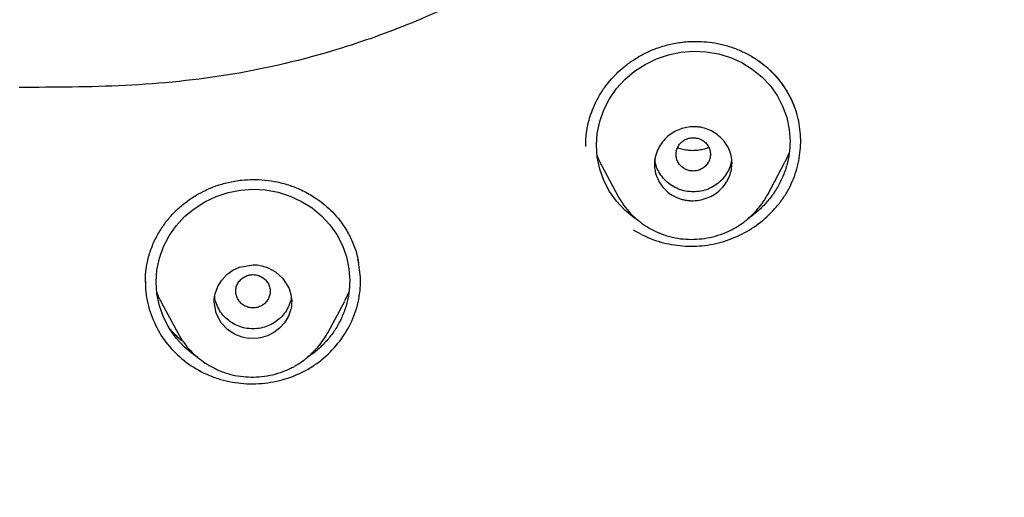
# Model space of a CAD drawing. Header units: millimetres. Extents: x 8 to 1894, y 12 to 2723.
# Tile 74 of 152: x 697 to 720, y 1809 to 1820. Entities that reach past the tile are written whole.
import ezdxf

# ---------------------------------------------------------------- set-up
doc = ezdxf.new("R2010")
doc.units = ezdxf.units.MM

msp = doc.modelspace()

# ---------------------------------------------------------------- linework, layer by layer
at = {"color": 7, "linetype": 'Continuous', "lineweight": 30}
for p, q in [((714.976, 1816.963), (714.873, 1816.749)), ((714.475, 1815.997), (714.875, 1816.747)), ((710.618, 1816.678), (711.003, 1815.956)), ((714.477, 1816.007), (714.472, 1815.999)), ((704.753, 1813.74), (704.65, 1813.527)), ((704.258, 1812.786), (704.653, 1813.525)), ((700.395, 1813.501), (700.784, 1812.771)), ((704.258, 1812.794), (704.254, 1812.788))]:
    msp.add_line(p, q, dxfattribs=at)
at = {"color": 7, "linetype": 'Continuous', "lineweight": 30, "flags": 128}
for points in [[(711.47, 1815.396), (711.374, 1815.455), (711.155, 1815.635), (710.963, 1815.842), (710.802, 1816.071), (710.671, 1816.323), (710.576, 1816.589), (710.518, 1816.862), (710.499, 1817.141), (710.518, 1817.419), (710.576, 1817.694), (710.673, 1817.965), (710.803, 1818.219), (710.967, 1818.458), (711.16, 1818.672), (711.382, 1818.86), (711.628, 1819.02), (711.892, 1819.148), (712.174, 1819.245), (712.46, 1819.305), (712.751, 1819.328), (713.043, 1819.315), (713.329, 1819.265), (713.609, 1819.179), (713.874, 1819.06), (714.117, 1818.911), (714.337, 1818.732), (714.529, 1818.527), (714.69, 1818.298), (714.821, 1818.047), (714.916, 1817.784), (714.974, 1817.508), (714.994, 1817.23), (714.994, 1817.23)], [(701.235, 1812.222), (701.151, 1812.275), (700.932, 1812.458), (700.74, 1812.667), (700.579, 1812.898), (700.448, 1813.151), (700.353, 1813.417), (700.295, 1813.69), (700.276, 1813.968), (700.295, 1814.246), (700.353, 1814.519), (700.449, 1814.788), (700.579, 1815.039), (700.743, 1815.275), (700.936, 1815.485), (701.156, 1815.67), (701.402, 1815.827), (701.666, 1815.952), (701.948, 1816.045), (702.235, 1816.101), (702.526, 1816.121), (702.818, 1816.104), (703.105, 1816.051), (703.385, 1815.961), (703.651, 1815.839), (703.894, 1815.687), (704.114, 1815.504), (704.307, 1815.297), (704.468, 1815.067), (704.599, 1814.814), (704.693, 1814.55), (704.752, 1814.275), (704.771, 1813.997), (704.771, 1813.997)], [(703.423, 1813.519), (703.421, 1813.458), (703.414, 1813.399), (703.403, 1813.34), (703.346, 1813.172), (703.257, 1813.022), (703.143, 1812.895), (703.007, 1812.794), (702.859, 1812.72), (702.755, 1812.686), (702.697, 1812.673), (702.646, 1812.664), (702.422, 1812.659), (702.273, 1812.687), (702.107, 1812.749), (701.936, 1812.857), (701.782, 1813.021), (701.668, 1813.241), (701.623, 1813.508), (701.626, 1813.57), (701.633, 1813.631), (701.645, 1813.691), (701.705, 1813.862), (701.797, 1814.013), (701.916, 1814.141), (702.055, 1814.241), (702.207, 1814.313), (702.525, 1814.37), (702.525, 1814.37), (702.525, 1814.37), (702.525, 1814.37), (702.525, 1814.37), (702.525, 1814.37), (702.525, 1814.37), (702.525, 1814.37), (702.526, 1814.37), (702.526, 1814.37), (702.528, 1814.37), (702.533, 1814.37), (702.552, 1814.37), (702.622, 1814.365), (702.732, 1814.346), (702.877, 1814.298), (703.045, 1814.204), (703.217, 1814.048), (703.361, 1813.819), (703.406, 1813.677), (703.423, 1813.519)]]:
    msp.add_lwpolyline(points, dxfattribs=at)
at = {"color": 7, "linetype": 'Continuous', "lineweight": 30}
for points, knots in [([(746.132, 1797.158), (746.593, 1798.387), (747.512, 1800.831), (748.495, 1804.601), (749.27, 1808.382), (749.853, 1812.175), (750.34, 1816.36), (750.695, 1820.94), (750.905, 1825.905), (751, 1831.452), (750.99, 1837.581), (750.978, 1844.311), (750.875, 1851.06), (750.555, 1857.838), (750.011, 1863.494), (749.341, 1868.017), (748.676, 1871.415), (747.796, 1874.799), (746.641, 1878.144), (745.224, 1881.22), (743.546, 1883.984), (741.653, 1886.399), (739.443, 1888.544), (737.004, 1890.399), (734.422, 1891.997), (731.301, 1893.599), (727.614, 1895.121), (723.365, 1896.49), (719.049, 1897.572), (714.683, 1898.4), (710.282, 1898.968), (705.871, 1899.292), (701.478, 1899.419), (697.107, 1899.43), (692.736, 1899.418), (688.344, 1899.29), (683.933, 1898.968), (679.531, 1898.4), (675.166, 1897.573), (670.85, 1896.491), (666.6, 1895.12), (662.914, 1893.6), (659.793, 1891.997), (657.21, 1890.4), (654.772, 1888.545), (652.562, 1886.4), (650.668, 1883.984), (648.991, 1881.22), (647.573, 1878.144), (646.418, 1874.799), (645.539, 1871.415), (644.873, 1868.018), (644.203, 1863.495), (643.659, 1857.838), (643.34, 1851.061), (643.237, 1844.312), (643.225, 1837.582), (643.214, 1831.001), (643.338, 1824.548), (643.685, 1818.223), (644.263, 1812.764), (644.982, 1808.18), (645.752, 1804.467), (646.726, 1800.765), (647.629, 1798.364), (648.083, 1797.158)], [0, 0, 0, 0, 0.01422, 0.028301, 0.042283, 0.056188, 0.070046, 0.088148, 0.106186, 0.124159, 0.148558, 0.172923, 0.197399, 0.221993, 0.24671, 0.259145, 0.27167, 0.284302, 0.297067, 0.309991, 0.320883, 0.3319, 0.342924, 0.353811, 0.364567, 0.375221, 0.391058, 0.40678, 0.422432, 0.438055, 0.453668, 0.469227, 0.484683, 0.500001, 0.515318, 0.530774, 0.546334, 0.561944, 0.577571, 0.59322, 0.608942, 0.624779, 0.635434, 0.646191, 0.657076, 0.668103, 0.679114, 0.690014, 0.702933, 0.7157, 0.728331, 0.740856, 0.753291, 0.778008, 0.802602, 0.827078, 0.851444, 0.875842, 0.898728, 0.921719, 0.944802, 0.958463, 0.9722, 0.986034, 1, 1, 1, 1]), ([(744.739, 1797.28), (745.115, 1798.268), (745.867, 1800.241), (746.729, 1803.282), (747.443, 1806.352), (748.014, 1809.446), (748.474, 1812.555), (748.907, 1816.267), (749.256, 1820.586), (749.479, 1825.507), (749.58, 1830.652), (749.585, 1836.017), (749.57, 1841.606), (749.512, 1847.199), (749.34, 1852.796), (748.985, 1858.392), (748.481, 1863.045), (747.916, 1866.75), (747.389, 1869.517), (746.731, 1872.261), (745.916, 1874.969), (744.909, 1877.621), (743.78, 1879.973), (742.562, 1882.016), (741.314, 1883.764), (739.899, 1885.389), (738.155, 1887.037), (736.053, 1888.646), (733.602, 1890.178), (730.864, 1891.6), (727.851, 1892.896), (724.575, 1894.053), (721.236, 1895.018), (717.85, 1895.814), (714.145, 1896.505), (710.119, 1897.034), (705.784, 1897.362), (701.445, 1897.494), (697.108, 1897.507), (692.771, 1897.492), (688.43, 1897.359), (684.095, 1897.034), (680.069, 1896.506), (676.364, 1895.816), (672.979, 1895.019), (669.64, 1894.052), (666.364, 1892.895), (663.349, 1891.601), (660.612, 1890.178), (658.162, 1888.646), (656.061, 1887.037), (654.316, 1885.39), (652.903, 1883.763), (651.652, 1882.017), (650.437, 1879.972), (649.307, 1877.621), (648.299, 1874.969), (647.485, 1872.261), (646.827, 1869.517), (646.299, 1866.75), (645.734, 1863.045), (645.231, 1858.392), (644.876, 1852.796), (644.703, 1847.199), (644.645, 1841.607), (644.63, 1836.018), (644.636, 1830.727), (644.73, 1825.732), (644.934, 1821.034), (645.293, 1816.341), (645.773, 1812.242), (646.323, 1808.738), (646.885, 1805.824), (647.579, 1802.934), (648.408, 1800.071), (649.119, 1798.211), (649.475, 1797.28)], [0, 0, 0, 0, 0.011709, 0.0234, 0.035079, 0.046745, 0.058401, 0.070053, 0.08835, 0.106637, 0.124908, 0.145647, 0.166375, 0.187119, 0.207887, 0.228673, 0.249479, 0.259892, 0.270315, 0.28075, 0.291198, 0.301658, 0.31213, 0.319994, 0.327864, 0.335737, 0.343609, 0.354092, 0.364563, 0.37502, 0.38755, 0.400066, 0.41258, 0.425091, 0.437599, 0.45323, 0.468841, 0.484431, 0.499999, 0.515569, 0.531166, 0.546782, 0.562408, 0.574915, 0.587424, 0.599934, 0.612454, 0.624987, 0.635443, 0.645912, 0.656393, 0.664263, 0.672136, 0.680006, 0.687871, 0.698343, 0.708803, 0.71925, 0.729685, 0.740108, 0.750521, 0.771326, 0.792113, 0.81288, 0.833624, 0.854353, 0.875091, 0.892532, 0.909986, 0.927451, 0.944927, 0.955919, 0.966921, 0.977933, 0.988958, 1, 1, 1, 1]), ([(714.843, 1833.164), (714.825, 1832.631), (714.779, 1831.264), (714.517, 1829.309), (714.003, 1827.329), (713.413, 1825.94), (712.788, 1824.893), (712.251, 1824.152), (711.641, 1823.45), (710.976, 1822.808), (710.259, 1822.223), (709.505, 1821.69), (708.72, 1821.204), (707.638, 1820.61), (706.23, 1819.962), (704.281, 1819.266), (702.053, 1818.737), (699.573, 1818.491), (697.916, 1818.487), (697.095, 1818.485)], [0, 0, 0, 0, 0.062165, 0.159416, 0.229282, 0.299555, 0.333323, 0.369568, 0.40456, 0.439778, 0.47488, 0.5099, 0.54462, 0.579563, 0.649772, 0.719688, 0.813199, 0.907451, 1, 1, 1, 1]), ([(710.248, 1817.111), (710.248, 1817.158), (710.249, 1817.262), (710.265, 1817.44), (710.298, 1817.628), (710.353, 1817.826), (710.427, 1818.028), (710.535, 1818.252), (710.666, 1818.46), (710.812, 1818.647), (710.963, 1818.809), (711.14, 1818.967), (711.342, 1819.117), (711.572, 1819.255), (711.829, 1819.374), (712.111, 1819.469), (712.417, 1819.532), (712.713, 1819.558), (712.993, 1819.551), (713.252, 1819.52), (713.515, 1819.463), (713.684, 1819.401), (713.771, 1819.369)], [0, 0, 0, 0, 0.0321761, 0.0705258, 0.1152211, 0.1534134, 0.1978455, 0.2489049, 0.3065399, 0.3485012, 0.393309, 0.4409808, 0.491525, 0.5449457, 0.6012591, 0.6604758, 0.7224723, 0.7873389, 0.837939, 0.8902262, 0.944229, 1, 1, 1, 1]), ([(713.771, 1819.369), (713.852, 1819.333), (714.014, 1819.262), (714.239, 1819.122), (714.446, 1818.963), (714.633, 1818.783), (714.798, 1818.586), (714.939, 1818.372), (715.043, 1818.179), (715.087, 1818.053), (715.103, 1818.007)], [0, 0, 0, 0, 0.133233, 0.265852, 0.398062, 0.529982, 0.661692, 0.793272, 0.924853, 1, 1, 1, 1]), ([(711.352, 1815.176), (711.502, 1815.095), (711.801, 1814.935), (712.304, 1814.813), (712.735, 1814.788), (713.078, 1814.821), (713.416, 1814.888), (713.824, 1815.037), (714.267, 1815.305), (714.585, 1815.595), (714.799, 1815.86), (714.937, 1816.074), (715.05, 1816.301), (715.166, 1816.615), (715.248, 1817.023), (715.242, 1817.437), (715.185, 1817.76), (715.093, 1818.075), (714.91, 1818.445), (714.624, 1818.82), (714.381, 1819.007), (714.271, 1819.092)], [0, 0, 0, 0, 0.067771, 0.135222, 0.202482, 0.236133, 0.269832, 0.337176, 0.404529, 0.471948, 0.505766, 0.539688, 0.573606, 0.607405, 0.674735, 0.741969, 0.775639, 0.809365, 0.876699, 0.944011, 1, 1, 1, 1]), ([(713.646, 1816.732), (713.643, 1816.68), (713.637, 1816.575), (713.589, 1816.42), (713.514, 1816.272), (713.407, 1816.136), (713.272, 1816.02), (713.112, 1815.93), (712.933, 1815.871), (712.771, 1815.851), (712.637, 1815.856), (712.536, 1815.872), (712.386, 1815.913), (712.207, 1816.002), (712.039, 1816.156), (711.924, 1816.331), (711.864, 1816.498), (711.847, 1816.625), (711.845, 1816.7), (711.847, 1816.747), (711.851, 1816.796), (711.859, 1816.844), (711.879, 1816.936), (711.928, 1817.068), (712.026, 1817.224), (712.15, 1817.352), (712.292, 1817.45), (712.488, 1817.54), (712.676, 1817.576), (712.835, 1817.572), (712.951, 1817.557), (713.09, 1817.516), (713.243, 1817.437), (713.378, 1817.331), (713.491, 1817.204), (713.577, 1817.059), (713.634, 1816.899), (713.642, 1816.788), (713.646, 1816.732)], [0, 0, 0, 0, 0.028849, 0.058348, 0.088531, 0.119379, 0.151092, 0.183434, 0.216694, 0.250637, 0.269618, 0.287769, 0.305313, 0.353178, 0.39438, 0.429091, 0.468553, 0.492992, 0.500964, 0.510096, 0.519202, 0.528224, 0.537105, 0.571718, 0.604958, 0.636944, 0.667417, 0.69676, 0.751126, 0.766652, 0.782275, 0.813419, 0.844536, 0.87563, 0.906807, 0.937847, 0.968984, 1, 1, 1, 1]), ([(712.346, 1816.931), (712.348, 1816.897), (712.354, 1816.83), (712.396, 1816.736), (712.459, 1816.655), (712.544, 1816.593), (712.641, 1816.554), (712.746, 1816.54), (712.85, 1816.554), (712.948, 1816.593), (713.032, 1816.655), (713.096, 1816.736), (713.136, 1816.831), (713.15, 1816.932), (713.136, 1817.033), (713.095, 1817.127), (713.032, 1817.208), (712.947, 1817.27), (712.85, 1817.309), (712.745, 1817.322), (712.641, 1817.308), (712.543, 1817.269), (712.459, 1817.208), (712.396, 1817.126), (712.354, 1817.032), (712.348, 1816.965), (712.346, 1816.931)], [0, 0, 0, 0, 0.041659, 0.083341, 0.125, 0.166659, 0.208341, 0.25, 0.291659, 0.333341, 0.375, 0.416659, 0.458341, 0.5, 0.541659, 0.583341, 0.625, 0.666659, 0.708341, 0.75, 0.791659, 0.833341, 0.875, 0.916659, 0.958341, 1, 1, 1, 1]), ([(714.994, 1817.23), (714.99, 1817.136), (714.983, 1816.949), (714.922, 1816.67), (714.825, 1816.4), (714.694, 1816.143), (714.531, 1815.904), (714.335, 1815.691), (714.164, 1815.537), (714.053, 1815.467), (714.023, 1815.449)], [0, 0, 0, 0, 0.1358, 0.271336, 0.409029, 0.545911, 0.681008, 0.816695, 0.95185, 1, 1, 1, 1]), ([(713.106, 1817.091), (713.083, 1817.082), (713.021, 1817.056), (712.914, 1817.031), (712.789, 1817.016), (712.663, 1817.016), (712.54, 1817.034), (712.444, 1817.056), (712.394, 1817.078), (712.382, 1817.083)], [0, 0, 0, 0, 0.100565, 0.267995, 0.435613, 0.603831, 0.772864, 0.942887, 1, 1, 1, 1]), ([(710.621, 1816.68), (710.603, 1816.712), (710.559, 1816.786), (710.531, 1816.867), (710.515, 1816.913)], [0, 0, 0, 0, 0.430434, 1, 1, 1, 1]), ([(713.635, 1816.824), (713.634, 1816.802), (713.628, 1816.724), (713.584, 1816.596), (713.501, 1816.446), (713.386, 1816.313), (713.249, 1816.202), (713.094, 1816.12), (712.924, 1816.072), (712.746, 1816.057), (712.568, 1816.072), (712.398, 1816.12), (712.243, 1816.201), (712.106, 1816.313), (711.99, 1816.445), (711.907, 1816.595), (711.863, 1816.723), (711.858, 1816.8), (711.856, 1816.821)], [0, 0, 0, 0, 0.026253, 0.09288, 0.159405, 0.228591, 0.297958, 0.364519, 0.431037, 0.500279, 0.569694, 0.636251, 0.702716, 0.771868, 0.841405, 0.908076, 0.974641, 1, 1, 1, 1]), ([(700.025, 1813.96), (700.025, 1813.985), (700.025, 1814.045), (700.03, 1814.161), (700.045, 1814.295), (700.072, 1814.443), (700.109, 1814.589), (700.158, 1814.736), (700.233, 1814.924), (700.347, 1815.141), (700.509, 1815.376), (700.688, 1815.58), (700.863, 1815.742), (701.035, 1815.874), (701.212, 1815.99), (701.424, 1816.102), (701.671, 1816.204), (701.955, 1816.287), (702.244, 1816.336), (702.53, 1816.352), (702.806, 1816.34), (703.095, 1816.295), (703.39, 1816.213), (703.686, 1816.091), (703.942, 1815.947), (704.155, 1815.792), (704.332, 1815.639), (704.436, 1815.522), (704.488, 1815.463)], [0, 0, 0, 0, 0.014766, 0.035267, 0.061687, 0.08546, 0.111949, 0.138246, 0.164057, 0.213952, 0.261312, 0.306265, 0.348905, 0.378709, 0.413027, 0.451964, 0.495306, 0.54288, 0.594745, 0.636545, 0.680928, 0.728052, 0.777728, 0.829744, 0.884106, 0.921668, 0.960288, 1, 1, 1, 1]), ([(711.003, 1815.955), (711.045, 1815.884), (711.128, 1815.743), (711.284, 1815.56), (711.453, 1815.403), (711.631, 1815.273), (711.813, 1815.168), (712.021, 1815.074), (712.255, 1815.002), (712.512, 1814.962), (712.763, 1814.954), (713.012, 1814.976), (713.261, 1815.029), (713.503, 1815.113), (713.735, 1815.228), (713.948, 1815.374), (714.131, 1815.537), (714.279, 1815.704), (714.393, 1815.857), (714.45, 1815.957), (714.476, 1816.002)], [0, 0, 0, 0, 0.059513, 0.11684, 0.171817, 0.224267, 0.274056, 0.321121, 0.386664, 0.446819, 0.504885, 0.563723, 0.623257, 0.683436, 0.744263, 0.805714, 0.865656, 0.918323, 0.96363, 1, 1, 1, 1]), ([(704.488, 1815.463), (704.555, 1815.376), (704.688, 1815.201), (704.835, 1814.908), (704.934, 1814.643), (704.965, 1814.473), (704.976, 1814.409)], [0, 0, 0, 0, 0.278174, 0.555549, 0.832394, 1, 1, 1, 1]), ([(700.114, 1813.34), (700.175, 1813.173), (700.296, 1812.84), (700.618, 1812.406), (701.022, 1812.046), (701.423, 1811.824), (701.77, 1811.702), (702.128, 1811.618), (702.591, 1811.586), (703.141, 1811.661), (703.577, 1811.817), (703.896, 1811.996), (704.192, 1812.21), (704.513, 1812.533), (704.804, 1812.988), (704.957, 1813.408), (705.013, 1813.755), (705.032, 1814.089), (704.988, 1814.332), (704.96, 1814.488)], [0, 0, 0, 0, 0.072346, 0.144091, 0.215762, 0.287882, 0.324119, 0.360194, 0.432012, 0.503716, 0.575486, 0.611484, 0.647485, 0.719488, 0.791502, 0.863306, 0.899205, 0.935121, 1, 1, 1, 1]), ([(700.029, 1813.986), (700.028, 1813.949), (700.023, 1813.821), (700.048, 1813.603), (700.092, 1813.428), (700.114, 1813.34)], [0, 0, 0, 0, 0.171613, 0.584506, 1, 1, 1, 1]), ([(702.123, 1813.752), (702.126, 1813.718), (702.132, 1813.651), (702.174, 1813.557), (702.237, 1813.475), (702.321, 1813.414), (702.419, 1813.375), (702.524, 1813.361), (702.628, 1813.375), (702.726, 1813.414), (702.81, 1813.476), (702.873, 1813.557), (702.914, 1813.651), (702.928, 1813.752), (702.914, 1813.853), (702.873, 1813.947), (702.809, 1814.029), (702.725, 1814.09), (702.628, 1814.129), (702.523, 1814.143), (702.418, 1814.129), (702.321, 1814.09), (702.237, 1814.028), (702.173, 1813.947), (702.131, 1813.853), (702.126, 1813.785), (702.123, 1813.752)], [0, 0, 0, 0, 0.041659, 0.083341, 0.125, 0.166659, 0.208341, 0.25, 0.291659, 0.333341, 0.375, 0.416659, 0.458341, 0.5, 0.541659, 0.583341, 0.625, 0.666659, 0.708341, 0.75, 0.791659, 0.833341, 0.875, 0.916659, 0.958341, 1, 1, 1, 1]), ([(704.771, 1813.997), (704.767, 1813.904), (704.76, 1813.718), (704.699, 1813.441), (704.603, 1813.173), (704.473, 1812.918), (704.309, 1812.683), (704.114, 1812.473), (703.941, 1812.319), (703.826, 1812.248), (703.793, 1812.228)], [0, 0, 0, 0, 0.135021, 0.269772, 0.406624, 0.542718, 0.677036, 0.811917, 0.946099, 1, 1, 1, 1]), ([(700.399, 1813.503), (700.378, 1813.538), (700.335, 1813.612), (700.307, 1813.693), (700.292, 1813.735)], [0, 0, 0, 0, 0.477483, 1, 1, 1, 1]), ([(703.411, 1813.629), (703.41, 1813.612), (703.405, 1813.54), (703.361, 1813.416), (703.279, 1813.266), (703.163, 1813.134), (703.027, 1813.023), (702.871, 1812.941), (702.702, 1812.893), (702.524, 1812.878), (702.345, 1812.892), (702.176, 1812.941), (702.021, 1813.022), (701.884, 1813.133), (701.768, 1813.266), (701.685, 1813.416), (701.641, 1813.542), (701.636, 1813.617), (701.634, 1813.636)], [0, 0, 0, 0, 0.02015, 0.087351, 0.154445, 0.224221, 0.294188, 0.361322, 0.42841, 0.498242, 0.568259, 0.635389, 0.702424, 0.772166, 0.842302, 0.909548, 0.976685, 1, 1, 1, 1]), ([(700.901, 1812.586), (700.889, 1812.595), (700.797, 1812.661), (700.688, 1812.766), (700.603, 1812.868), (700.579, 1812.897)], [0, 0, 0, 0, 0.0972753, 0.7438271, 1, 1, 1, 1]), ([(700.785, 1812.77), (700.827, 1812.699), (700.91, 1812.558), (701.066, 1812.375), (701.234, 1812.217), (701.412, 1812.085), (701.593, 1811.979), (701.801, 1811.883), (702.034, 1811.81), (702.291, 1811.767), (702.543, 1811.756), (702.793, 1811.776), (703.041, 1811.826), (703.284, 1811.907), (703.516, 1812.021), (703.729, 1812.164), (703.912, 1812.326), (704.061, 1812.491), (704.175, 1812.644), (704.233, 1812.745), (704.258, 1812.79)], [0, 0, 0, 0, 0.059457, 0.116709, 0.1716, 0.22396, 0.273663, 0.320652, 0.386105, 0.446205, 0.504313, 0.563205, 0.622799, 0.683034, 0.743902, 0.805383, 0.865313, 0.918078, 0.963617, 1, 1, 1, 1])]:
    msp.add_open_spline(points, degree=3, knots=knots, dxfattribs=at)

doc.saveas('drawing.dxf')
